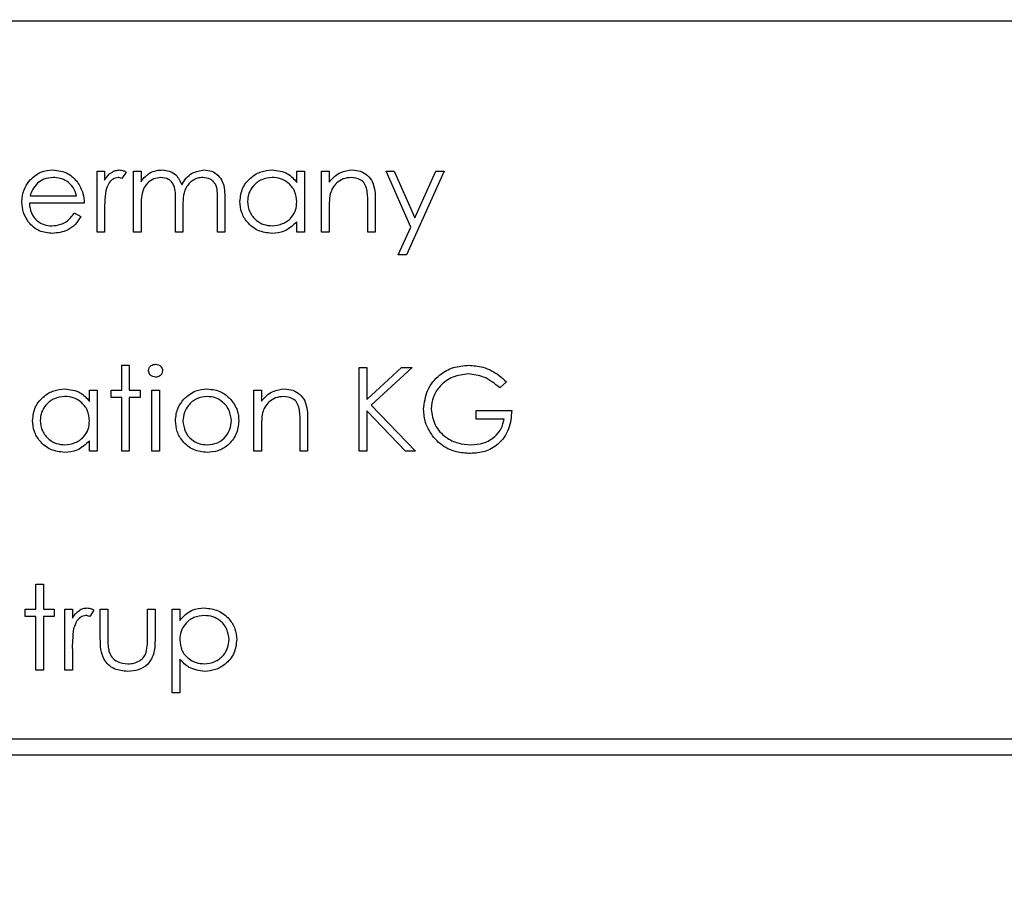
# Model space of a CAD drawing. Header units: millimetres. Extents: x 5 to 418, y 2 to 292.
# Tile 26 of 48: x 89.76 to 93.91, y 219.44 to 223.08. Entities that reach past the tile are written whole.
import ezdxf

# ---------------------------------------------------------------- set-up
doc = ezdxf.new("R2010")
doc.units = ezdxf.units.MM
doc.layers.add('SLD-0', color=7, linetype='Continuous')
doc.styles.add('SLDTEXTSTYLE0', font='TXT', dxfattribs={"width": 0.605})
doc.dimstyles.new('SLDDIMSTYLE0', dxfattribs={"dimtxt": 3.5, "dimasz": 3.302, "dimexe": 0, "dimexo": 0.0625, "dimgap": 0.875, "dimtad": 1, "dimlfac": 3, "dimrnd": 1e-09, "dimzin": 12, "dimdsep": 46, "dimtxsty": 'SLDTEXTSTYLE0', "dimsah": 1, "dimcen": 0.09, "dimadec": 0, "dimazin": 3, "dimtfac": 1, "dimtofl": 0, "dimtmove": 0, "dimatfit": 3, "dimfxl": 1, "dimfrac": 2, "dimtolj": 1, "dimtzin": 12, "dimarcsym": 0})

# ---------------------------------------------------------------- blocks, each defined once
blk = doc.blocks.new('_D')
at = {"layer": 'SLD-0'}
for p, q in [((58.038, 202.4881), (58.038, 259.5881)), ((132.3713, 202.4881), (132.3713, 259.5881)), ((58.038, 258.5881), (132.3713, 258.5881))]:
    blk.add_line(p, q, dxfattribs=at)
for points in [[(58.038, 258.5881), (61.34, 258.0801), (61.34, 259.0961)], [(132.3713, 258.5881), (129.0693, 259.0961), (129.0693, 258.0801)]]:
    blk.add_solid(points, dxfattribs=at)
at = {"layer": 'SLD-0', "insert": (91.1942, 263.0999), "char_height": 3.5, "attachment_point": 1, "style": 'SLDTEXTSTYLE0'}
blk.add_mtext('223', dxfattribs=at)

msp = doc.modelspace()

# ---------------------------------------------------------------- linework, layer by layer
at = {"color": 7, "linetype": 'Continuous', "lineweight": 25}
for p, q in [((103.5403, 223.0738), (86.8736, 223.0738)), ((90.0885, 222.4426), (90.1202, 222.4426)), ((90.0885, 222.1849), (90.0885, 222.4426)), ((90.1202, 222.4426), (90.1202, 222.4047)), ((90.2106, 222.4383), (90.1932, 222.4109)), ((90.2423, 222.4426), (90.2739, 222.4426)), ((90.2423, 222.1849), (90.2423, 222.4426)), ((90.2739, 222.4426), (90.2739, 222.3978)), ((90.9297, 222.3949), (90.9297, 222.4426)), ((90.9297, 222.4426), (90.9614, 222.4426)), ((90.9614, 222.4426), (90.9614, 222.1849)), ((91.0338, 222.4426), (91.0654, 222.4426)), ((91.0338, 222.1849), (91.0338, 222.4426)), ((91.0654, 222.4426), (91.0654, 222.3961)), ((91.3051, 222.4426), (91.3393, 222.4426)), ((91.4094, 222.2068), (91.3051, 222.4426)), ((91.3393, 222.4426), (91.4265, 222.2452)), ((91.5494, 222.4426), (91.3911, 222.0899)), ((91.4265, 222.2452), (91.5152, 222.4426)), ((91.5152, 222.4426), (91.5494, 222.4426)), ((89.8069, 222.3386), (90.0026, 222.3386)), ((90.4187, 222.1849), (90.4187, 222.3159)), ((90.5951, 222.1849), (90.5951, 222.3246)), ((90.6267, 222.3245), (90.6267, 222.1849)), ((91.2599, 222.3165), (91.2599, 222.1849)), ((90.0342, 222.307), (89.8036, 222.307)), ((90.1202, 222.2715), (90.1202, 222.1849)), ((90.2739, 222.2933), (90.2739, 222.1849)), ((90.4503, 222.2851), (90.4503, 222.1849)), ((91.0654, 222.2781), (91.0654, 222.1849)), ((91.2283, 222.1849), (91.2283, 222.3061)), ((89.9925, 222.2663), (90.0207, 222.2515)), ((90.9297, 222.1849), (90.9297, 222.2294)), ((91.3569, 222.0899), (91.4094, 222.2068)), ((90.1202, 222.1849), (90.0885, 222.1849)), ((90.2739, 222.1849), (90.2423, 222.1849)), ((90.4503, 222.1849), (90.4187, 222.1849)), ((90.6267, 222.1849), (90.5951, 222.1849)), ((90.9614, 222.1849), (90.9297, 222.1849)), ((91.0654, 222.1849), (91.0338, 222.1849)), ((91.2599, 222.1849), (91.2283, 222.1849)), ((91.3911, 222.0899), (91.3569, 222.0899)), ((90.1925, 221.6254), (90.2242, 221.6254)), ((90.1925, 221.5214), (90.1925, 221.6254)), ((90.2242, 221.6254), (90.2242, 221.5214)), ((91.1921, 221.6163), (91.2237, 221.6163)), ((91.1921, 221.2636), (91.1921, 221.6163)), ((91.2237, 221.482), (91.3708, 221.6163)), ((91.2237, 221.6163), (91.2237, 221.482)), ((91.4159, 221.6163), (91.2426, 221.458)), ((91.3708, 221.6163), (91.4159, 221.6163)), ((91.8117, 221.5561), (91.7846, 221.5304)), ((90.0568, 221.4737), (90.0568, 221.5214)), ((90.0568, 221.5214), (90.0885, 221.5214)), ((90.0885, 221.5214), (90.0885, 221.2636)), ((90.1473, 221.5214), (90.1925, 221.5214)), ((90.1473, 221.4897), (90.1473, 221.5214)), ((90.1925, 221.4897), (90.1473, 221.4897)), ((90.1925, 221.2636), (90.1925, 221.4897)), ((90.2242, 221.5214), (90.2694, 221.5214)), ((90.2242, 221.4897), (90.2242, 221.2636)), ((90.2694, 221.4897), (90.2242, 221.4897)), ((90.2694, 221.5214), (90.2694, 221.4897)), ((90.3192, 221.5214), (90.3508, 221.5214)), ((90.3192, 221.2636), (90.3192, 221.5214)), ((90.3508, 221.5214), (90.3508, 221.2636)), ((90.7488, 221.5214), (90.7805, 221.5214)), ((90.7488, 221.2636), (90.7488, 221.5214)), ((90.7805, 221.5214), (90.7805, 221.4749)), ((91.2426, 221.458), (91.4295, 221.2636)), ((91.2237, 221.4338), (91.2237, 221.2636)), ((91.3873, 221.2636), (91.2237, 221.4338)), ((91.6851, 221.4354), (91.8343, 221.4354)), ((91.6851, 221.3992), (91.6851, 221.4354)), ((90.9433, 221.2636), (90.9433, 221.3848)), ((90.975, 221.3952), (90.975, 221.2636)), ((91.8026, 221.3992), (91.6851, 221.3992)), ((90.7805, 221.3568), (90.7805, 221.2636)), ((90.0568, 221.2636), (90.0568, 221.3081)), ((90.0885, 221.2636), (90.0568, 221.2636)), ((90.2242, 221.2636), (90.1925, 221.2636)), ((90.3508, 221.2636), (90.3192, 221.2636)), ((90.7805, 221.2636), (90.7488, 221.2636)), ((90.975, 221.2636), (90.9433, 221.2636)), ((91.2237, 221.2636), (91.1921, 221.2636)), ((91.4295, 221.2636), (91.3873, 221.2636)), ((89.8307, 220.7041), (89.8624, 220.7041)), ((89.8307, 220.6001), (89.8307, 220.7041)), ((89.8624, 220.7041), (89.8624, 220.6001)), ((89.7855, 220.6001), (89.8307, 220.6001)), ((89.7855, 220.5684), (89.7855, 220.6001)), ((89.8624, 220.6001), (89.9076, 220.6001)), ((89.9076, 220.6001), (89.9076, 220.5684)), ((89.9528, 220.6001), (89.9845, 220.6001)), ((89.9528, 220.3423), (89.9528, 220.6001)), ((89.9845, 220.6001), (89.9845, 220.5621)), ((90.0749, 220.5957), (90.0576, 220.5683)), ((90.1021, 220.6001), (90.1337, 220.6001)), ((90.1021, 220.4769), (90.1021, 220.6001)), ((90.1337, 220.6001), (90.1337, 220.4805)), ((90.3011, 220.6001), (90.3327, 220.6001)), ((90.3011, 220.4805), (90.3011, 220.6001)), ((90.3327, 220.6001), (90.3327, 220.4745)), ((90.4051, 220.6001), (90.4368, 220.6001)), ((90.4051, 220.2473), (90.4051, 220.6001)), ((90.4368, 220.6001), (90.4368, 220.5524)), ((89.8307, 220.5684), (89.7855, 220.5684)), ((89.8307, 220.3423), (89.8307, 220.5684)), ((89.8624, 220.5684), (89.8624, 220.3423)), ((89.9076, 220.5684), (89.8624, 220.5684)), ((89.9845, 220.4289), (89.9845, 220.3423)), ((90.4368, 220.389), (90.4368, 220.2473)), ((89.8624, 220.3423), (89.8307, 220.3423)), ((89.9845, 220.3423), (89.9528, 220.3423)), ((90.4368, 220.2473), (90.4051, 220.2473)), ((94.5715, 220.0527), (87.2381, 220.0527)), ((87.2381, 219.9861), (94.5715, 219.9861))]:
    msp.add_line(p, q, dxfattribs=at)
for points, knots in [([(89.8016, 222.3991), (89.8174, 222.4147), (89.8458, 222.4426), (89.885, 222.4458), (89.9024, 222.4472)], [0, 0, 0, 0, 0.558577, 1, 1, 1, 1]), ([(89.9024, 222.4472), (89.9253, 222.4445), (89.9663, 222.4398), (89.994, 222.4097), (90.0062, 222.3964)], [0, 0, 0, 0, 0.558919, 1, 1, 1, 1]), ([(90.1202, 222.4047), (90.129, 222.4168), (90.1414, 222.4337), (90.1656, 222.4456), (90.1772, 222.4466), (90.1831, 222.4472)], [0, 0, 0, 0, 0.558788, 0.779481, 1, 1, 1, 1]), ([(90.1831, 222.4472), (90.1885, 222.4465), (90.1983, 222.4454), (90.2069, 222.4405), (90.2106, 222.4383)], [0, 0, 0, 0, 0.559243, 1, 1, 1, 1]), ([(90.3097, 222.4341), (90.3192, 222.4383), (90.3362, 222.4458), (90.3547, 222.4467), (90.3628, 222.4472)], [0, 0, 0, 0, 0.559743, 1, 1, 1, 1]), ([(90.3628, 222.4472), (90.3731, 222.4461), (90.3937, 222.444), (90.4274, 222.4251), (90.4383, 222.4001), (90.4449, 222.3849)], [0, 0, 0, 0, 0.280809, 0.561507, 1, 1, 1, 1]), ([(90.4449, 222.3849), (90.4507, 222.3943), (90.4624, 222.4132), (90.4934, 222.4397), (90.522, 222.4443), (90.5394, 222.4472)], [0, 0, 0, 0, 0.2812634, 0.5620938, 1, 1, 1, 1]), ([(90.5394, 222.4472), (90.5501, 222.4462), (90.5715, 222.4442), (90.5993, 222.4263), (90.6259, 222.3869), (90.6264, 222.3502), (90.6267, 222.3245)], [0, 0, 0, 0, 0.186885, 0.373579, 0.560268, 1, 1, 1, 1]), ([(90.69, 222.3145), (90.6925, 222.3342), (90.6974, 222.3737), (90.7347, 222.4167), (90.7789, 222.4432), (90.8099, 222.4458), (90.8254, 222.4472)], [0, 0, 0, 0, 0.279413, 0.559191, 0.779548, 1, 1, 1, 1]), ([(90.8254, 222.4472), (90.8487, 222.4445), (90.8903, 222.4398), (90.9177, 222.4087), (90.9297, 222.3949)], [0, 0, 0, 0, 0.559062, 1, 1, 1, 1]), ([(91.0654, 222.3961), (91.0805, 222.4124), (91.1074, 222.4414), (91.1463, 222.4454), (91.1635, 222.4472)], [0, 0, 0, 0, 0.559141, 1, 1, 1, 1]), ([(91.1635, 222.4472), (91.1751, 222.4462), (91.1982, 222.4441), (91.2285, 222.4256), (91.2593, 222.3844), (91.2597, 222.3445), (91.2599, 222.3165)], [0, 0, 0, 0, 0.187021, 0.37389, 0.56061, 1, 1, 1, 1]), ([(89.7719, 222.313), (89.7735, 222.3306), (89.7763, 222.3619), (89.7939, 222.3877), (89.8016, 222.3991)], [0, 0, 0, 0, 0.559427, 1, 1, 1, 1]), ([(89.904, 222.4155), (89.8903, 222.4143), (89.8659, 222.4122), (89.8462, 222.3977), (89.8376, 222.3913)], [0, 0, 0, 0, 0.5594582, 1, 1, 1, 1]), ([(90.0026, 222.3386), (89.9987, 222.3508), (89.991, 222.3752), (89.9639, 222.3997), (89.9339, 222.4132), (89.914, 222.4147), (89.904, 222.4155)], [0, 0, 0, 0, 0.280138, 0.559194, 0.779598, 1, 1, 1, 1]), ([(90.0062, 222.3964), (90.0154, 222.3809), (90.0318, 222.3532), (90.0335, 222.3211), (90.0342, 222.307)], [0, 0, 0, 0, 0.558897, 1, 1, 1, 1]), ([(90.1771, 222.4155), (90.1696, 222.4139), (90.1546, 222.4106), (90.1354, 222.3899), (90.1295, 222.3713), (90.1258, 222.36)], [0, 0, 0, 0, 0.278336, 0.558768, 1, 1, 1, 1]), ([(90.1932, 222.4109), (90.1903, 222.4123), (90.1852, 222.4147), (90.1795, 222.4153), (90.1771, 222.4155)], [0, 0, 0, 0, 0.5603957, 1, 1, 1, 1]), ([(90.2739, 222.3978), (90.2797, 222.4056), (90.2899, 222.4194), (90.3036, 222.4296), (90.3097, 222.4341)], [0, 0, 0, 0, 0.5601482, 1, 1, 1, 1]), ([(90.3573, 222.4155), (90.3469, 222.4142), (90.3261, 222.4116), (90.3, 222.3928), (90.2745, 222.3543), (90.2742, 222.3185), (90.2739, 222.2933)], [0, 0, 0, 0, 0.186544, 0.37335, 0.56013, 1, 1, 1, 1]), ([(90.4187, 222.3159), (90.4196, 222.3391), (90.4208, 222.3681), (90.4032, 222.3972), (90.3856, 222.4118), (90.3686, 222.414), (90.3573, 222.4155)], [0, 0, 0, 0, 0.500537, 0.625897, 0.751368, 1, 1, 1, 1]), ([(90.5339, 222.4155), (90.5266, 222.4149), (90.5119, 222.4138), (90.4918, 222.4041), (90.4747, 222.3901), (90.4499, 222.3532), (90.4501, 222.3154), (90.4503, 222.2851)], [0, 0, 0, 0, 0.125317, 0.250662, 0.376086, 0.501515, 1, 1, 1, 1]), ([(90.5951, 222.3246), (90.5958, 222.3466), (90.5967, 222.3741), (90.5777, 222.3999), (90.5605, 222.4126), (90.5445, 222.4143), (90.5339, 222.4155)], [0, 0, 0, 0, 0.499445, 0.624933, 0.750561, 1, 1, 1, 1]), ([(90.8259, 222.4155), (90.8107, 222.4138), (90.7805, 222.4102), (90.7462, 222.3834), (90.7256, 222.3497), (90.723, 222.326), (90.7217, 222.3141)], [0, 0, 0, 0, 0.279767, 0.559291, 0.779719, 1, 1, 1, 1]), ([(90.9297, 222.3132), (90.9281, 222.3285), (90.9247, 222.359), (90.8962, 222.3927), (90.8618, 222.4127), (90.8379, 222.4146), (90.8259, 222.4155)], [0, 0, 0, 0, 0.27966, 0.55921, 0.779487, 1, 1, 1, 1]), ([(91.158, 222.4155), (91.1468, 222.4143), (91.1245, 222.412), (91.0982, 222.3939), (91.0792, 222.3721), (91.0733, 222.3555), (91.0703, 222.3472)], [0, 0, 0, 0, 0.279553, 0.559373, 0.779703, 1, 1, 1, 1]), ([(91.2245, 222.3648), (91.222, 222.373), (91.2169, 222.3894), (91.194, 222.4119), (91.1716, 222.4142), (91.158, 222.4155)], [0, 0, 0, 0, 0.281192, 0.561331, 1, 1, 1, 1]), ([(89.8376, 222.3913), (89.8299, 222.3826), (89.8161, 222.367), (89.8097, 222.3473), (89.8069, 222.3386)], [0, 0, 0, 0, 0.5587953, 1, 1, 1, 1]), ([(90.1258, 222.36), (90.1237, 222.3435), (90.12, 222.3141), (90.1201, 222.2845), (90.1202, 222.2715)], [0, 0, 0, 0, 0.559636, 1, 1, 1, 1]), ([(91.2283, 222.3061), (91.2283, 222.3171), (91.2284, 222.3368), (91.2257, 222.3562), (91.2245, 222.3648)], [0, 0, 0, 0, 0.560255, 1, 1, 1, 1]), ([(89.9016, 222.1803), (89.882, 222.1821), (89.8428, 222.1856), (89.8007, 222.2232), (89.7761, 222.2673), (89.7733, 222.2978), (89.7719, 222.313)], [0, 0, 0, 0, 0.279885, 0.558859, 0.779462, 1, 1, 1, 1]), ([(90.8245, 222.1803), (90.8046, 222.1826), (90.765, 222.1873), (90.7211, 222.2237), (90.6941, 222.2677), (90.6914, 222.2989), (90.69, 222.3145)], [0, 0, 0, 0, 0.2795734, 0.559333, 0.7795891, 1, 1, 1, 1]), ([(90.7217, 222.3141), (90.7238, 222.2991), (90.7281, 222.2689), (90.7559, 222.2353), (90.79, 222.2155), (90.8137, 222.2131), (90.8256, 222.212)], [0, 0, 0, 0, 0.279429, 0.559146, 0.77957, 1, 1, 1, 1]), ([(90.8256, 222.212), (90.8407, 222.2138), (90.8709, 222.2175), (90.9061, 222.2433), (90.9266, 222.2774), (90.9287, 222.3013), (90.9297, 222.3132)], [0, 0, 0, 0, 0.279822, 0.559387, 0.779603, 1, 1, 1, 1]), ([(91.0703, 222.3472), (91.0685, 222.3344), (91.0654, 222.3114), (91.0654, 222.2883), (91.0654, 222.2781)], [0, 0, 0, 0, 0.559658, 1, 1, 1, 1]), ([(89.8036, 222.307), (89.8052, 222.293), (89.8084, 222.2651), (89.8334, 222.2335), (89.8647, 222.2147), (89.8866, 222.2129), (89.8976, 222.212)], [0, 0, 0, 0, 0.279963, 0.559359, 0.779526, 1, 1, 1, 1]), ([(89.8976, 222.212), (89.9106, 222.2132), (89.932, 222.2153), (89.9593, 222.2283), (89.9782, 222.2455), (89.9878, 222.2593), (89.9925, 222.2663)], [0, 0, 0, 0, 0.339465, 0.559626, 0.779498, 1, 1, 1, 1]), ([(90.0207, 222.2515), (90.0135, 222.2398), (89.9991, 222.2165), (89.9585, 222.1866), (89.9232, 222.1827), (89.9016, 222.1803)], [0, 0, 0, 0, 0.280919, 0.561407, 1, 1, 1, 1]), ([(90.9297, 222.2294), (90.913, 222.2136), (90.8832, 222.1852), (90.8424, 222.1818), (90.8245, 222.1803)], [0, 0, 0, 0, 0.558763, 1, 1, 1, 1]), ([(90.3056, 221.6026), (90.3062, 221.6068), (90.3073, 221.6151), (90.3156, 221.6239), (90.325, 221.6291), (90.3316, 221.6296), (90.3349, 221.6299)], [0, 0, 0, 0, 0.279289, 0.558897, 0.779452, 1, 1, 1, 1]), ([(90.3349, 221.6299), (90.339, 221.6295), (90.3474, 221.6286), (90.3571, 221.6215), (90.3634, 221.6125), (90.3641, 221.6059), (90.3644, 221.6026)], [0, 0, 0, 0, 0.279869, 0.559866, 0.779911, 1, 1, 1, 1]), ([(91.4634, 221.4401), (91.4669, 221.4677), (91.4739, 221.523), (91.5246, 221.585), (91.5879, 221.6201), (91.6314, 221.6236), (91.6532, 221.6254)], [0, 0, 0, 0, 0.27959, 0.559072, 0.779411, 1, 1, 1, 1]), ([(91.6532, 221.6254), (91.6734, 221.6239), (91.7066, 221.6214), (91.7497, 221.6037), (91.7829, 221.5827), (91.8021, 221.565), (91.8117, 221.5561)], [0, 0, 0, 0, 0.339527, 0.559586, 0.779731, 1, 1, 1, 1]), ([(90.3349, 221.5756), (90.3307, 221.5761), (90.3224, 221.577), (90.3129, 221.584), (90.3067, 221.5929), (90.306, 221.5994), (90.3056, 221.6026)], [0, 0, 0, 0, 0.279784, 0.559698, 0.779921, 1, 1, 1, 1]), ([(90.3644, 221.6026), (90.3638, 221.5985), (90.3626, 221.5901), (90.3541, 221.5816), (90.3447, 221.5763), (90.3381, 221.5759), (90.3349, 221.5756)], [0, 0, 0, 0, 0.27916, 0.558862, 0.779356, 1, 1, 1, 1]), ([(91.6521, 221.5892), (91.6298, 221.5865), (91.5852, 221.581), (91.5331, 221.5434), (91.501, 221.4942), (91.4971, 221.459), (91.4951, 221.4415)], [0, 0, 0, 0, 0.2798474, 0.5595549, 0.7798473, 1, 1, 1, 1]), ([(91.7846, 221.5304), (91.7627, 221.5483), (91.7238, 221.5804), (91.674, 221.5865), (91.6521, 221.5892)], [0, 0, 0, 0, 0.55984, 1, 1, 1, 1]), ([(89.8171, 221.3932), (89.8196, 221.4129), (89.8245, 221.4525), (89.8618, 221.4955), (89.906, 221.5219), (89.937, 221.5245), (89.9525, 221.5259)], [0, 0, 0, 0, 0.279413, 0.559191, 0.779548, 1, 1, 1, 1]), ([(89.9525, 221.5259), (89.9758, 221.5232), (90.0174, 221.5185), (90.0448, 221.4874), (90.0568, 221.4737)], [0, 0, 0, 0, 0.559062, 1, 1, 1, 1]), ([(90.454, 221.4832), (90.4699, 221.497), (90.4984, 221.5217), (90.5358, 221.5246), (90.5522, 221.5259)], [0, 0, 0, 0, 0.55888, 1, 1, 1, 1]), ([(90.5522, 221.5259), (90.5732, 221.5237), (90.6106, 221.5198), (90.6381, 221.4945), (90.6502, 221.4834)], [0, 0, 0, 0, 0.559182, 1, 1, 1, 1]), ([(90.7805, 221.4749), (90.7955, 221.4911), (90.8224, 221.5201), (90.8614, 221.5241), (90.8786, 221.5259)], [0, 0, 0, 0, 0.559141, 1, 1, 1, 1]), ([(90.8786, 221.5259), (90.8901, 221.5249), (90.9133, 221.5228), (90.9436, 221.5043), (90.9744, 221.4631), (90.9747, 221.4232), (90.975, 221.3952)], [0, 0, 0, 0, 0.187021, 0.37389, 0.56061, 1, 1, 1, 1]), ([(89.953, 221.4942), (89.9378, 221.4925), (89.9076, 221.4889), (89.8733, 221.4621), (89.8527, 221.4284), (89.8501, 221.4047), (89.8488, 221.3928)], [0, 0, 0, 0, 0.279767, 0.559291, 0.779719, 1, 1, 1, 1]), ([(90.0568, 221.3919), (90.0552, 221.4072), (90.0518, 221.4377), (90.0233, 221.4714), (89.9889, 221.4914), (89.965, 221.4933), (89.953, 221.4942)], [0, 0, 0, 0, 0.27966, 0.55921, 0.779487, 1, 1, 1, 1]), ([(90.5521, 221.4942), (90.537, 221.4924), (90.5069, 221.4887), (90.4739, 221.4605), (90.4534, 221.4271), (90.4514, 221.4034), (90.4503, 221.3915)], [0, 0, 0, 0, 0.279484, 0.559256, 0.779547, 1, 1, 1, 1]), ([(90.6539, 221.3915), (90.6521, 221.4066), (90.6487, 221.4368), (90.6208, 221.47), (90.5876, 221.491), (90.5639, 221.4931), (90.5521, 221.4942)], [0, 0, 0, 0, 0.279586, 0.559398, 0.779653, 1, 1, 1, 1]), ([(90.8731, 221.4942), (90.8619, 221.4931), (90.8395, 221.4907), (90.8133, 221.4726), (90.7942, 221.4508), (90.7883, 221.4342), (90.7854, 221.426)], [0, 0, 0, 0, 0.279553, 0.559373, 0.779703, 1, 1, 1, 1]), ([(90.9396, 221.4435), (90.937, 221.4517), (90.932, 221.4681), (90.9091, 221.4906), (90.8867, 221.4929), (90.8731, 221.4942)], [0, 0, 0, 0, 0.281192, 0.561331, 1, 1, 1, 1]), ([(90.4187, 221.3917), (90.4205, 221.4107), (90.4239, 221.4447), (90.4448, 221.4714), (90.454, 221.4832)], [0, 0, 0, 0, 0.559285, 1, 1, 1, 1]), ([(90.6502, 221.4834), (90.6616, 221.468), (90.682, 221.4406), (90.6844, 221.4067), (90.6855, 221.3917)], [0, 0, 0, 0, 0.559216, 1, 1, 1, 1]), ([(90.9433, 221.3848), (90.9434, 221.3958), (90.9435, 221.4155), (90.9408, 221.4349), (90.9396, 221.4435)], [0, 0, 0, 0, 0.560255, 1, 1, 1, 1]), ([(90.7854, 221.426), (90.7836, 221.4131), (90.7805, 221.3901), (90.7805, 221.367), (90.7805, 221.3568)], [0, 0, 0, 0, 0.559658, 1, 1, 1, 1]), ([(91.5067, 221.3212), (91.4928, 221.3414), (91.4679, 221.3775), (91.4648, 221.4209), (91.4634, 221.4401)], [0, 0, 0, 0, 0.559317, 1, 1, 1, 1]), ([(91.4951, 221.4415), (91.4987, 221.4182), (91.5059, 221.3715), (91.5527, 221.3222), (91.6071, 221.2951), (91.6439, 221.2921), (91.6623, 221.2907)], [0, 0, 0, 0, 0.279061, 0.558584, 0.779236, 1, 1, 1, 1]), ([(91.8343, 221.4354), (91.8321, 221.4088), (91.8278, 221.3556), (91.7832, 221.2927), (91.7222, 221.2588), (91.6804, 221.2559), (91.6595, 221.2545)], [0, 0, 0, 0, 0.280351, 0.559367, 0.779371, 1, 1, 1, 1]), ([(89.9516, 221.259), (89.9317, 221.2613), (89.8921, 221.266), (89.8482, 221.3025), (89.8212, 221.3464), (89.8185, 221.3776), (89.8171, 221.3932)], [0, 0, 0, 0, 0.279573, 0.559333, 0.779589, 1, 1, 1, 1]), ([(89.8488, 221.3928), (89.8509, 221.3778), (89.8552, 221.3476), (89.883, 221.314), (89.9171, 221.2942), (89.9408, 221.2918), (89.9527, 221.2907)], [0, 0, 0, 0, 0.279429, 0.559146, 0.77957, 1, 1, 1, 1]), ([(89.9527, 221.2907), (89.9678, 221.2925), (89.998, 221.2962), (90.0332, 221.322), (90.0537, 221.3561), (90.0558, 221.38), (90.0568, 221.3919)], [0, 0, 0, 0, 0.279822, 0.559387, 0.779603, 1, 1, 1, 1]), ([(90.5522, 221.259), (90.5325, 221.261), (90.493, 221.265), (90.4495, 221.3016), (90.4229, 221.3454), (90.4201, 221.3763), (90.4187, 221.3917)], [0, 0, 0, 0, 0.279776, 0.559179, 0.779592, 1, 1, 1, 1]), ([(90.4503, 221.3915), (90.4522, 221.3766), (90.456, 221.3468), (90.4829, 221.313), (90.5169, 221.2938), (90.5404, 221.2917), (90.5521, 221.2907)], [0, 0, 0, 0, 0.2796181, 0.5591672, 0.7795123, 1, 1, 1, 1]), ([(90.5521, 221.2907), (90.567, 221.2924), (90.5969, 221.2958), (90.6307, 221.3227), (90.6504, 221.3564), (90.6527, 221.3798), (90.6539, 221.3915)], [0, 0, 0, 0, 0.279745, 0.559113, 0.779606, 1, 1, 1, 1]), ([(90.6855, 221.3917), (90.6831, 221.3721), (90.6783, 221.3329), (90.6427, 221.2889), (90.5986, 221.2626), (90.5677, 221.2602), (90.5522, 221.259)], [0, 0, 0, 0, 0.279521, 0.559381, 0.779507, 1, 1, 1, 1]), ([(91.6623, 221.2907), (91.6805, 221.2921), (91.7169, 221.2949), (91.7616, 221.3211), (91.7925, 221.3574), (91.7993, 221.3853), (91.8026, 221.3992)], [0, 0, 0, 0, 0.280254, 0.559912, 0.779941, 1, 1, 1, 1]), ([(91.6595, 221.2545), (91.6399, 221.2557), (91.6076, 221.2575), (91.5653, 221.2734), (91.5327, 221.2935), (91.5154, 221.312), (91.5067, 221.3212)], [0, 0, 0, 0, 0.339789, 0.559872, 0.779908, 1, 1, 1, 1]), ([(90.0568, 221.3081), (90.0401, 221.2923), (90.0103, 221.2639), (89.9695, 221.2605), (89.9516, 221.259)], [0, 0, 0, 0, 0.558763, 1, 1, 1, 1]), ([(89.9845, 220.5621), (89.9933, 220.5742), (90.0057, 220.5911), (90.0299, 220.603), (90.0416, 220.6041), (90.0474, 220.6046)], [0, 0, 0, 0, 0.558788, 0.779481, 1, 1, 1, 1]), ([(90.0414, 220.5729), (90.0339, 220.5713), (90.019, 220.568), (89.9998, 220.5473), (89.9938, 220.5287), (89.9901, 220.5174)], [0, 0, 0, 0, 0.2783358, 0.5587681, 1, 1, 1, 1]), ([(90.0576, 220.5683), (90.0547, 220.5697), (90.0495, 220.5721), (90.0439, 220.5727), (90.0414, 220.5729)], [0, 0, 0, 0, 0.560396, 1, 1, 1, 1]), ([(90.0474, 220.6046), (90.0529, 220.6039), (90.0626, 220.6028), (90.0712, 220.5979), (90.0749, 220.5957)], [0, 0, 0, 0, 0.559243, 1, 1, 1, 1]), ([(90.4368, 220.5524), (90.4528, 220.5693), (90.4815, 220.5996), (90.5227, 220.603), (90.5409, 220.6046)], [0, 0, 0, 0, 0.5584178, 1, 1, 1, 1]), ([(90.5406, 220.5729), (90.5254, 220.5713), (90.4948, 220.568), (90.4605, 220.5406), (90.4397, 220.5066), (90.4378, 220.4826), (90.4368, 220.4706)], [0, 0, 0, 0, 0.279747, 0.559315, 0.779515, 1, 1, 1, 1]), ([(90.6448, 220.4715), (90.6427, 220.4866), (90.6385, 220.5167), (90.6106, 220.5503), (90.5763, 220.5697), (90.5525, 220.5718), (90.5406, 220.5729)], [0, 0, 0, 0, 0.279387, 0.559092, 0.779508, 1, 1, 1, 1]), ([(90.5409, 220.6046), (90.5607, 220.6023), (90.6003, 220.5978), (90.6443, 220.5619), (90.6722, 220.5185), (90.675, 220.4874), (90.6765, 220.4719)], [0, 0, 0, 0, 0.2796269, 0.559432, 0.7797032, 1, 1, 1, 1]), ([(89.9901, 220.5174), (89.9881, 220.5009), (89.9843, 220.4715), (89.9844, 220.4419), (89.9845, 220.4289)], [0, 0, 0, 0, 0.559636, 1, 1, 1, 1]), ([(90.2176, 220.3377), (90.198, 220.3393), (90.1589, 220.3424), (90.1041, 220.394), (90.1028, 220.4454), (90.1021, 220.4769)], [0, 0, 0, 0, 0.28097, 0.559785, 1, 1, 1, 1]), ([(90.1337, 220.4805), (90.1337, 220.4691), (90.1336, 220.4489), (90.1372, 220.429), (90.1388, 220.4202)], [0, 0, 0, 0, 0.560377, 1, 1, 1, 1]), ([(90.3327, 220.4745), (90.3325, 220.4553), (90.3319, 220.417), (90.3071, 220.3667), (90.2629, 220.3406), (90.2327, 220.3387), (90.2176, 220.3377)], [0, 0, 0, 0, 0.2815008, 0.5596459, 0.7792985, 1, 1, 1, 1]), ([(90.2958, 220.4177), (90.2978, 220.4293), (90.3012, 220.4501), (90.3011, 220.4712), (90.3011, 220.4805)], [0, 0, 0, 0, 0.559371, 1, 1, 1, 1]), ([(90.4368, 220.4706), (90.4384, 220.4554), (90.4418, 220.4249), (90.4707, 220.3915), (90.5054, 220.3728), (90.5292, 220.3705), (90.5411, 220.3694)], [0, 0, 0, 0, 0.279654, 0.558875, 0.779455, 1, 1, 1, 1]), ([(90.5411, 220.3694), (90.5562, 220.3713), (90.5864, 220.3751), (90.6203, 220.4024), (90.6408, 220.436), (90.6435, 220.4597), (90.6448, 220.4715)], [0, 0, 0, 0, 0.279628, 0.559247, 0.779775, 1, 1, 1, 1]), ([(90.6765, 220.4719), (90.6742, 220.452), (90.6696, 220.4123), (90.6327, 220.3687), (90.5887, 220.3418), (90.5575, 220.3391), (90.5419, 220.3377)], [0, 0, 0, 0, 0.27954, 0.559273, 0.779559, 1, 1, 1, 1]), ([(90.1388, 220.4202), (90.1426, 220.4116), (90.1504, 220.3943), (90.1788, 220.3737), (90.2031, 220.371), (90.2179, 220.3694)], [0, 0, 0, 0, 0.280117, 0.560544, 1, 1, 1, 1]), ([(90.2179, 220.3694), (90.2271, 220.3699), (90.2454, 220.371), (90.2689, 220.382), (90.2867, 220.398), (90.2928, 220.4111), (90.2958, 220.4177)], [0, 0, 0, 0, 0.28027, 0.560007, 0.780074, 1, 1, 1, 1]), ([(90.5419, 220.3377), (90.519, 220.3408), (90.4779, 220.3463), (90.4494, 220.3759), (90.4368, 220.389)], [0, 0, 0, 0, 0.5584659, 1, 1, 1, 1])]:
    msp.add_open_spline(points, degree=3, knots=knots, dxfattribs=at)

# ---------------------------------------------------------------- dimensions: what is measured, and where the dimension line sits
at = {"layer": 'SLD-0'}
dim = msp.add_linear_dim(base=(132.3713, 258.5881), p1=(58.038, 202.4881), p2=(132.3713, 202.4881), dimstyle='SLDDIMSTYLE0', dxfattribs=at)
dim.commit()
dim.dimension.update_dxf_attribs({"geometry": '_D', "text_midpoint": (95.2046, 258.5881), "dimtype": 160})

doc.saveas('drawing.dxf')
